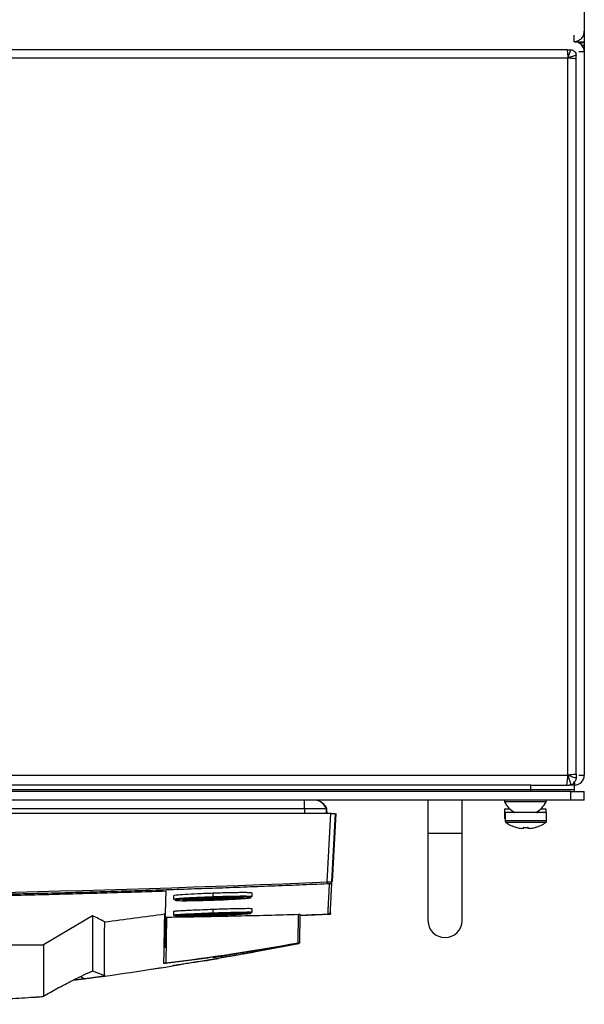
# Model space of a CAD drawing. Header units: millimetres. Extents: x 155400 to 158181, y 110641 to 115017.
# Tile 92 of 126: x 157163 to 157293, y 113662 to 113887. Entities that reach past the tile are written whole.
import ezdxf

# ---------------------------------------------------------------- set-up
doc = ezdxf.new("R2010")
doc.units = ezdxf.units.MM

msp = doc.modelspace()

# ---------------------------------------------------------------- linework, layer by layer
at = {"color": 7, "linetype": 'Continuous', "lineweight": 25}
for p, q in [((157292.57, 114003.68), (157292.57, 113884.48)), ((157290.17, 113883.58), (157290.17, 113882.08)), ((157292.57, 113884.48), (157292.57, 113882.08)), ((157290.32, 113882.08), (157292.57, 113882.08)), ((157291.57, 113881.7), (157291.57, 113882.08)), ((157291.57, 113881.88), (157292.57, 113881.88)), ((157292.57, 113881.17), (157292.13, 113881.17)), ((157292.57, 113882.08), (157292.57, 113881.88)), ((157292.57, 113881.88), (157292.57, 113881.17)), ((157292.57, 113881.17), (157292.57, 113880.83)), ((157288.63, 113880.2), (156852.52, 113880.2)), ((157288.63, 113880.2), (157289.45, 113880.2)), ((157290.69, 113878.14), (157290.69, 113878.96)), ((157291.34, 113879.83), (157292.57, 113879.83)), ((157292.34, 113880.83), (157292.57, 113880.83)), ((157292.57, 113880.83), (157292.57, 113879.83)), ((157292.57, 113879.83), (157292.57, 113714.33)), ((157288.82, 113878.33), (156852.32, 113878.33)), ((157288.82, 113714.33), (157288.82, 113878.33)), ((157290.7, 113714.53), (157290.7, 113878.14)), ((156852.32, 113714.33), (157288.82, 113714.33)), ((157290.69, 113714.53), (157290.69, 113713.71)), ((157291.34, 113714.33), (157292.57, 113714.33)), ((157280.32, 113712.08), (156860.82, 113712.08)), ((157280.32, 113712.08), (157288.51, 113712.08)), ((157280.32, 113711.08), (157280.32, 113712.08)), ((157288.51, 113712.08), (157289.07, 113712.08)), ((157290.32, 113712.08), (157289.07, 113712.08)), ((157290.09, 113712.63), (157290.32, 113712.63)), ((157290.32, 113712.63), (157290.32, 113712.08)), ((157290.32, 113711.08), (157290.32, 113712.08)), ((157289.45, 113710.58), (156851.7, 113710.58)), ((156860.82, 113711.08), (157280.32, 113711.08)), ((157289.45, 113708.58), (157289.45, 113710.58)), ((157289.45, 113710.58), (157292.45, 113710.58)), ((157292.45, 113710.58), (157292.57, 113710.58)), ((157292.45, 113710.58), (157292.45, 113708.58)), ((157292.57, 113708.58), (157292.57, 113710.58)), ((157289.45, 113708.58), (156851.7, 113708.58)), ((157256.8, 113708.58), (157256.8, 113701.08)), ((157264.6, 113701.08), (157264.6, 113708.58)), ((157274.32, 113708.58), (157274.32, 113708.2)), ((157283.82, 113708.2), (157274.32, 113708.2)), ((157283.82, 113708.2), (157283.82, 113708.58)), ((157292.45, 113708.58), (157289.45, 113708.58)), ((157292.57, 113708.58), (157292.45, 113708.58)), ((157234.58, 113705.58), (156906.57, 113705.58)), ((157228.57, 113706.65), (157146.05, 113706.65)), ((157228.57, 113706.65), (157228.57, 113705.58)), ((157233.47, 113706.65), (157233.5, 113705.58)), ((157233.59, 113706.65), (157233.47, 113706.65)), ((157233.59, 113706.65), (157233.63, 113705.58)), ((157233.76, 113689.93), (157234.58, 113705.58)), ((157235.57, 113705.58), (157234.75, 113689.94)), ((157235.7, 113705.58), (157234.89, 113690.05)), ((157274.31, 113706.58), (157274.31, 113704.68)), ((157275.58, 113706.58), (157274.31, 113706.58)), ((157274.45, 113705.78), (157274.45, 113703.88)), ((157283.95, 113705.78), (157274.45, 113705.78)), ((157281.45, 113705.83), (157276.7, 113705.83)), ((157283.81, 113706.58), (157282.57, 113706.58)), ((157283.81, 113705.78), (157283.81, 113706.58)), ((157283.95, 113703.88), (157283.95, 113705.78)), ((157274.45, 113704.68), (157274.31, 113704.68)), ((157283.95, 113703.88), (157274.45, 113703.88)), ((157283.76, 113703.51), (157274.64, 113703.51)), ((157256.8, 113701.08), (157256.8, 113681.08)), ((157256.8, 113701.08), (157264.6, 113701.08)), ((157264.6, 113681.08), (157264.6, 113701.08)), ((157277, 113702.39), (157277.01, 113702.41)), ((157278.68, 113702.15), (157278.3, 113702.15)), ((157278.68, 113702.41), (157278.68, 113702.15)), ((157279.71, 113702.15), (157279.71, 113702.41)), ((157280.1, 113702.15), (157279.71, 113702.15)), ((157281.39, 113702.41), (157281.4, 113702.39)), ((157196.78, 113687.86), (157196.69, 113682.76)), ((157207.57, 113687.32), (157207.57, 113686.56)), ((157216.57, 113686.6), (157216.57, 113687.36)), ((157198.57, 113686.73), (157198.57, 113685.97)), ((157198.57, 113683.13), (157198.57, 113682.37)), ((157207.57, 113683.61), (157207.57, 113682.85)), ((157216.57, 113683), (157216.57, 113683.77)), ((157234.51, 113682.85), (157234.5, 113682.66)), ((157180.01, 113682.2), (157168.81, 113675.55)), ((157196.56, 113674.81), (157196.68, 113681.88)), ((157196.69, 113682.76), (157196.68, 113681.88)), ((157196.98, 113681.88), (157196.79, 113671.4)), ((157198.59, 113682.38), (157198.65, 113682.39)), ((157227.08, 113675.99), (157227.19, 113682.51)), ((157227.49, 113682.52), (157227.38, 113676.03)), ((157227.49, 113682.23), (157234.35, 113682.52)), ((157234.36, 113682.54), (157234.35, 113682.52)), ((157227.38, 113676.01), (157227.37, 113676.03)), ((157227.38, 113676.03), (157227.38, 113675.94)), ((157160.41, 113675.55), (157168.81, 113675.55)), ((157216.54, 113673.84), (157227.25, 113675.8)), ((157227.25, 113675.78), (157227.25, 113675.78)), ((157227.38, 113675.92), (157227.38, 113676.02)), ((157227.38, 113675.93), (157227.38, 113675.92)), ((157180.01, 113669.55), (157182.81, 113668.49)), ((157193.51, 113669.93), (157196.76, 113670.43)), ((157196.76, 113670.43), (157199.64, 113670.93)), ((157175.58, 113667.45), (157178.21, 113667.79)), ((157175.75, 113667.54), (157182.51, 113668.35)), ((157177.32, 113668.31), (157178.21, 113667.79))]:
    msp.add_line(p, q, dxfattribs=at)
at = {"color": 7, "linetype": 'Continuous', "lineweight": 25, "flags": 128}
msp.add_lwpolyline([(157180.01, 113682.2), (157180.01, 113675.87), (157180.01, 113674.61), (157180.01, 113673.34), (157180.01, 113672.08), (157180.01, 113670.81), (157180.01, 113669.59)], dxfattribs=at)
at = {"color": 7, "linetype": 'Continuous', "lineweight": 25}
for centre, radius, start, end in [((157290.32, 113879.83), 2.25, 0, 90), ((157290.32, 113714.33), 2.25, 270, 0), ((157279.07, 113710.59), 5.32, 206.6616, 243.4591), ((157279.07, 113710.59), 5.32, 296.5409, 333.3384), ((157276.5, 113705.98), 0.2, 270, 320.5795), ((157281.9, 113705.98), 0.2, 184.6784, 270), ((157274.76, 113704.68), 0.45, 180, 226.2805), ((157274.9, 113703.88), 0.45, 180, 235.2821), ((157279.2, 113710.08), 8, 235.2821, 254.0627), ((157279.2, 113710.08), 8, 285.9373, 304.7179), ((157283.5, 113703.88), 0.45, 304.7179, 0), ((157279.2, 113710.08), 7.98, 254.0849, 263.5192), ((157279.2, 113711.18), 8.79, 266.6394, 273.3606), ((157279.2, 113710.08), 7.98, 276.4808, 285.9151), ((157291.05, 113692.24), 57.34, 182.3001, 182.7733), ((157234.26, 113689.96), 0.5, 272.3883, 356.9846), ((157199.76, 113686.13), 0.243, 178.3086, 267.5256), ((157207.27, 113682.78), 0.644, 176.7204, 199.3076), ((157234.35, 113682.64), 0.15, 275.9828, 359.9064), ((157260.7, 113681.08), 3.9, 180, 0), ((157227.23, 113676.04), 0.15, 280.9369, 358.9995), ((157226.95, 113675.97), 0.136, 285.2222, 5.8157), ((157209.88, 113672.8), 0.354, 179.4371, 223.2882), ((157196.66, 113671.39), 0.138, 283.4236, 4.8282)]:
    msp.add_arc(centre, radius, start, end, dxfattribs=at)
for points, knots in [([(157290.32, 113882.09), (157290.37, 113882.09), (157290.47, 113882.1), (157290.62, 113882.12), (157290.77, 113882.16), (157290.92, 113882.2), (157291.06, 113882.25), (157291.29, 113882.35), (157291.59, 113882.53), (157291.93, 113882.83), (157292.21, 113883.19), (157292.4, 113883.55), (157292.5, 113883.88), (157292.56, 113884.18), (157292.57, 113884.38), (157292.57, 113884.48)], [0, 0, 0, 0, 0.041952, 0.083581, 0.125053, 0.166535, 0.208194, 0.250194, 0.375038, 0.50006, 0.624904, 0.749926, 0.833467, 0.91638, 1, 1, 1, 1]), ([(157288.82, 113878.33), (157288.88, 113878.52), (157288.94, 113878.7), (157289.06, 113879.05), (157289.12, 113879.22), (157289.23, 113879.55), (157289.28, 113879.7), (157289.37, 113879.97), (157289.41, 113880.1), (157289.45, 113880.2)], [0, 0, 0, 0, 0.25, 0.25, 0.5, 0.5, 0.75, 0.75, 1, 1, 1, 1]), ([(157290.69, 113878.96), (157290.59, 113878.92), (157290.47, 113878.88), (157290.19, 113878.79), (157290.04, 113878.74), (157289.71, 113878.63), (157289.54, 113878.57), (157289.19, 113878.46), (157289.01, 113878.39), (157288.82, 113878.33)], [0, 0, 0, 0, 0.25, 0.25, 0.5, 0.5, 0.75, 0.75, 1, 1, 1, 1]), ([(157289.45, 113880.2), (157289.61, 113880.2), (157289.78, 113880.17), (157290, 113880.08), (157290.08, 113880.05), (157290.21, 113879.96), (157290.28, 113879.9), (157290.45, 113879.73), (157290.54, 113879.59), (157290.66, 113879.29), (157290.69, 113879.12), (157290.69, 113878.96)], [0, 0, 0, 0, 0.25, 0.25, 0.375, 0.375, 0.5, 0.5, 0.75, 0.75, 1, 1, 1, 1]), ([(157289.56, 113712.14), (157289.54, 113712.19), (157289.5, 113712.29), (157289.41, 113712.57), (157289.35, 113712.74), (157289.26, 113713.04), (157289.22, 113713.15), (157289.15, 113713.37), (157289.11, 113713.48), (157289.03, 113713.72), (157288.99, 113713.84), (157288.91, 113714.08), (157288.86, 113714.21), (157288.82, 113714.33)], [0, 0, 0, 0, 0.25, 0.25, 0.5, 0.5, 0.625, 0.625, 0.75, 0.75, 0.875, 0.875, 1, 1, 1, 1]), ([(157288.82, 113714.33), (157289.01, 113714.27), (157289.19, 113714.21), (157289.54, 113714.09), (157289.71, 113714.04), (157290.04, 113713.93), (157290.19, 113713.88), (157290.47, 113713.79), (157290.59, 113713.74), (157290.69, 113713.71)], [0, 0, 0, 0, 0.25, 0.25, 0.5, 0.5, 0.75, 0.75, 1, 1, 1, 1]), ([(157289.56, 113712.14), (157289.68, 113712.16), (157289.81, 113712.22), (157290.03, 113712.39), (157290.14, 113712.5), (157290.22, 113712.63)], [0, 0, 0, 0, 0.5, 0.5, 1, 1, 1, 1]), ([(157290.69, 113713.71), (157290.69, 113713.6), (157290.68, 113713.5), (157290.63, 113713.29), (157290.59, 113713.19), (157290.44, 113712.9), (157290.28, 113712.74), (157290.09, 113712.63)], [0, 0, 0, 0, 0.25, 0.25, 0.5, 0.5, 1, 1, 1, 1]), ([(157280.32, 113711.08), (157281.63, 113711.08), (157282.94, 113711.08), (157285.36, 113711.08), (157286.47, 113711.08), (157288.32, 113711.08), (157289.06, 113711.08), (157290.06, 113711.08), (157290.32, 113711.08), (157290.32, 113711.08)], [0, 0, 0, 0, 0.25, 0.25, 0.5, 0.5, 0.75, 0.75, 1, 1, 1, 1]), ([(157228.57, 113706.65), (157228.57, 113706.7), (157228.57, 113706.76), (157228.57, 113706.91), (157228.57, 113707), (157228.57, 113707.21), (157228.57, 113707.33), (157228.57, 113707.58), (157228.57, 113707.71), (157228.57, 113707.96), (157228.57, 113708.08), (157228.57, 113708.28), (157228.57, 113708.36), (157228.57, 113708.48), (157228.57, 113708.52), (157228.57, 113708.57), (157228.57, 113708.58), (157228.57, 113708.58)], [0, 0, 0, 0, 0.125, 0.125, 0.25, 0.25, 0.375, 0.375, 0.5, 0.5, 0.625, 0.625, 0.75, 0.75, 0.875, 0.875, 1, 1, 1, 1]), ([(157233.47, 113706.65), (157233.47, 113706.7), (157233.45, 113706.76), (157233.4, 113706.91), (157233.35, 113707), (157233.22, 113707.21), (157233.14, 113707.33), (157232.93, 113707.58), (157232.81, 113707.71), (157232.55, 113707.96), (157232.41, 113708.08), (157232.15, 113708.28), (157232.03, 113708.36), (157231.82, 113708.48), (157231.72, 113708.52), (157231.57, 113708.57), (157231.51, 113708.58), (157231.47, 113708.58)], [0, 0, 0, 0, 0.125, 0.125, 0.25, 0.25, 0.375, 0.375, 0.5, 0.5, 0.625, 0.625, 0.75, 0.75, 0.875, 0.875, 1, 1, 1, 1]), ([(157231.59, 113708.58), (157231.65, 113708.57), (157231.82, 113708.55), (157232.24, 113708.32), (157232.82, 113707.85), (157233.3, 113707.29), (157233.55, 113706.87), (157233.58, 113706.71), (157233.59, 113706.65)], [0, 0, 0, 0, 0.06404, 0.169084, 0.5, 0.830916, 0.93596, 1, 1, 1, 1]), ([(157233.47, 113706.65), (157233.47, 113706.65), (157233.34, 113706.65), (157232.85, 113706.65), (157232.49, 113706.65), (157231.58, 113706.65), (157231.04, 113706.65), (157229.86, 113706.65), (157229.22, 113706.65), (157228.57, 113706.65)], [0, 0, 0, 0, 0.25, 0.25, 0.5, 0.5, 0.75, 0.75, 1, 1, 1, 1]), ([(157234.58, 113705.58), (157234.69, 113705.58), (157234.82, 113705.58), (157235.07, 113705.58), (157235.18, 113705.58), (157235.38, 113705.58), (157235.46, 113705.58), (157235.55, 113705.58), (157235.57, 113705.58), (157235.57, 113705.58)], [0, 0, 0, 0, 0.25, 0.25, 0.5, 0.5, 0.75, 0.75, 1, 1, 1, 1]), ([(156907.39, 113689.93), (156961.76, 113687.65), (157016.17, 113686.5), (157125, 113686.51), (157179.39, 113687.65), (157233.76, 113689.93)], [0, 0, 0, 0, 0.5, 0.5, 1, 1, 1, 1]), ([(157233.76, 113689.93), (157233.79, 113689.93), (157233.85, 113689.93), (157233.95, 113689.93), (157234.05, 113689.93), (157234.14, 113689.93), (157234.23, 113689.93), (157234.31, 113689.93), (157234.39, 113689.93), (157234.47, 113689.93), (157234.53, 113689.93), (157234.59, 113689.93), (157234.64, 113689.93), (157234.68, 113689.94), (157234.71, 113689.94), (157234.74, 113689.94), (157234.75, 113689.94), (157234.75, 113689.94), (157234.75, 113689.94)], [0, 0, 0, 0, 0.063184, 0.126267, 0.189252, 0.25214, 0.314933, 0.377634, 0.440245, 0.502767, 0.565202, 0.627553, 0.689822, 0.75201, 0.81412, 0.876153, 0.938113, 1, 1, 1, 1]), ([(157234.75, 113689.94), (157234.7, 113688.85), (157234.65, 113687.88), (157234.56, 113686.21), (157234.52, 113685.5), (157234.46, 113684.35), (157234.44, 113683.9), (157234.4, 113683.25), (157234.39, 113683.05), (157234.39, 113682.98)], [0, 0, 0, 0, 0.25, 0.25, 0.5, 0.5, 0.75, 0.75, 1, 1, 1, 1]), ([(157233.78, 113689.46), (157231.64, 113689.37), (157227.38, 113689.2), (157220.98, 113688.94), (157214.59, 113688.7), (157208.19, 113688.47), (157201.79, 113688.25), (157195.39, 113688.04), (157188.99, 113687.84), (157182.59, 113687.65), (157176.19, 113687.47), (157169.79, 113687.3), (157163.39, 113687.14), (157156.99, 113686.99), (157150.59, 113686.85), (157144.19, 113686.73), (157137.79, 113686.61), (157131.39, 113686.51), (157124.99, 113686.41), (157118.59, 113686.33), (157112.19, 113686.25), (157105.78, 113686.19), (157099.38, 113686.14), (157092.98, 113686.09), (157086.58, 113686.06), (157080.18, 113686.04), (157073.78, 113686.03), (157067.37, 113686.03), (157060.97, 113686.04), (157054.57, 113686.06), (157048.17, 113686.09), (157041.77, 113686.14), (157035.36, 113686.19), (157028.96, 113686.25), (157022.56, 113686.33), (157016.16, 113686.41), (157009.76, 113686.51), (157003.36, 113686.61), (156996.96, 113686.73), (156990.56, 113686.85), (156984.16, 113686.99), (156977.75, 113687.14), (156971.35, 113687.3), (156964.96, 113687.47), (156958.56, 113687.65), (156952.16, 113687.84), (156945.76, 113688.04), (156939.36, 113688.25), (156932.96, 113688.47), (156926.56, 113688.7), (156920.17, 113688.94), (156913.77, 113689.2), (156909.5, 113689.37), (156907.37, 113689.46)], [0, 0, 0, 0, 0.019608, 0.039216, 0.058824, 0.078432, 0.098039, 0.117647, 0.137255, 0.156863, 0.176471, 0.196079, 0.215687, 0.235294, 0.254902, 0.27451, 0.294118, 0.313726, 0.333334, 0.352941, 0.372549, 0.392157, 0.411765, 0.431373, 0.45098, 0.470588, 0.490196, 0.509804, 0.529412, 0.54902, 0.568627, 0.588235, 0.607843, 0.627451, 0.647059, 0.666666, 0.686274, 0.705882, 0.72549, 0.745098, 0.764706, 0.784313, 0.803921, 0.823529, 0.843137, 0.862745, 0.882353, 0.901961, 0.921568, 0.941176, 0.960784, 0.980392, 1, 1, 1, 1]), ([(156944.84, 113687.85), (156946.94, 113687.78), (156951.14, 113687.65), (156957.43, 113687.46), (156963.73, 113687.28), (156970.03, 113687.11), (156976.33, 113686.95), (156982.62, 113686.8), (156988.92, 113686.66), (156995.22, 113686.54), (157001.52, 113686.42), (157007.82, 113686.31), (157014.12, 113686.21), (157020.42, 113686.13), (157026.72, 113686.05), (157033.01, 113685.98), (157039.31, 113685.93), (157045.61, 113685.88), (157051.91, 113685.85), (157058.21, 113685.82), (157064.51, 113685.81), (157070.81, 113685.8), (157077.11, 113685.81), (157083.41, 113685.82), (157089.71, 113685.85), (157096.01, 113685.88), (157102.31, 113685.93), (157108.61, 113685.99), (157114.91, 113686.05), (157121.21, 113686.13), (157127.51, 113686.22), (157133.81, 113686.32), (157140.11, 113686.43), (157146.4, 113686.54), (157152.7, 113686.67), (157159, 113686.81), (157165.3, 113686.96), (157171.6, 113687.12), (157177.89, 113687.29), (157184.19, 113687.47), (157190.49, 113687.66), (157194.69, 113687.8), (157196.78, 113687.86)], [0, 0, 0, 0, 0.025, 0.050001, 0.075001, 0.100001, 0.125002, 0.150002, 0.175002, 0.200002, 0.225002, 0.250002, 0.275002, 0.300002, 0.325001, 0.350001, 0.375001, 0.400001, 0.425, 0.45, 0.475, 0.5, 0.524999, 0.549999, 0.574999, 0.599999, 0.624998, 0.649998, 0.674998, 0.699998, 0.724998, 0.749998, 0.774998, 0.799998, 0.824998, 0.849998, 0.874998, 0.899998, 0.924999, 0.949999, 0.974999, 1, 1, 1, 1]), ([(157207.57, 113687.32), (157206.4, 113687.28), (157205.22, 113687.23), (157203.04, 113687.13), (157202.05, 113687.07), (157200.37, 113686.96), (157199.71, 113686.91), (157198.81, 113686.81), (157198.57, 113686.77), (157198.57, 113686.73)], [0, 0, 0, 0, 0.25, 0.25, 0.5, 0.5, 0.75, 0.75, 1, 1, 1, 1]), ([(157216.57, 113687.36), (157216.57, 113687.36), (157216.63, 113687.38), (157216.43, 113687.41), (157215.95, 113687.45), (157215.1, 113687.47), (157213.98, 113687.47), (157212.6, 113687.45), (157211.04, 113687.42), (157209.34, 113687.38), (157208.16, 113687.34), (157207.57, 113687.32)], [0, 0, 0, 0, 0.0002678, 0.1255657, 0.2504113, 0.3755015, 0.5003361, 0.6252809, 0.7501604, 0.8750202, 1, 1, 1, 1]), ([(157234.28, 113689.47), (157234.28, 113689.47), (157234.22, 113689.47), (157234.04, 113689.47), (157233.91, 113689.47), (157233.78, 113689.46)], [0, 0, 0, 0, 0.5, 0.5, 1, 1, 1, 1]), ([(157233.91, 113682.51), (157233.91, 113682.52), (157233.91, 113682.54), (157233.92, 113682.58), (157233.92, 113682.63), (157233.92, 113682.69), (157233.92, 113682.76), (157233.93, 113682.84), (157233.93, 113682.94), (157233.94, 113683.04), (157233.95, 113683.16), (157233.95, 113683.28), (157233.96, 113683.42), (157233.97, 113683.56), (157233.98, 113683.72), (157233.98, 113683.89), (157233.99, 113684.06), (157234, 113684.25), (157234.02, 113684.51), (157234.03, 113684.85), (157234.06, 113685.3), (157234.08, 113685.78), (157234.11, 113686.3), (157234.14, 113686.86), (157234.17, 113687.46), (157234.2, 113688.09), (157234.24, 113688.75), (157234.26, 113689.23), (157234.28, 113689.47)], [0, 0, 0, 0, 0.028954, 0.057987, 0.087107, 0.116308, 0.145584, 0.174927, 0.204329, 0.233783, 0.26328, 0.292815, 0.322378, 0.351964, 0.381566, 0.411177, 0.440791, 0.470401, 0.5, 0.556428, 0.61247, 0.668205, 0.723711, 0.779065, 0.83433, 0.889549, 0.94476, 1, 1, 1, 1]), ([(157199.78, 113685.89), (157199.49, 113685.9), (157198.86, 113685.92), (157198.52, 113685.95), (157198.6, 113685.98), (157198.62, 113685.99)], [0, 0, 0, 0, 0.4156561, 0.909536, 1, 1, 1, 1]), ([(157198.62, 113685.99), (157198.63, 113686.01), (157198.67, 113686.05), (157199.21, 113686.11), (157199.51, 113686.14)], [0, 0, 0, 0, 0.450154, 1, 1, 1, 1]), ([(157199.75, 113685.89), (157199.27, 113685.84), (157198.68, 113685.78), (157198.92, 113685.74), (157198.97, 113685.73)], [0, 0, 0, 0, 0.794979, 1, 1, 1, 1]), ([(157198.97, 113685.73), (157199.02, 113685.71), (157199.13, 113685.65), (157200.85, 113685.62), (157203.58, 113685.65), (157206.98, 113685.74), (157210.43, 113685.87), (157213.54, 113686.04), (157214.8, 113686.15), (157215.42, 113686.2)], [0, 0, 0, 0, 0.1100056, 0.258219, 0.4064632, 0.5547889, 0.7031334, 0.851613, 1, 1, 1, 1]), ([(157199.51, 113686.14), (157199.88, 113686.18), (157200.35, 113686.21), (157201.2, 113686.27), (157201.5, 113686.29), (157202.14, 113686.32), (157202.48, 113686.34), (157203.54, 113686.4), (157204.31, 113686.44), (157205.91, 113686.5), (157206.74, 113686.54), (157207.57, 113686.56)], [0, 0, 0, 0, 0.25, 0.25, 0.375, 0.375, 0.5, 0.5, 0.75, 0.75, 1, 1, 1, 1]), ([(157215.42, 113686.2), (157215.68, 113686.23), (157215.88, 113686.25), (157216.18, 113686.3), (157216.28, 113686.32), (157216.33, 113686.35), (157216.34, 113686.35), (157216.32, 113686.37), (157216.3, 113686.38), (157216.19, 113686.4), (157216.06, 113686.42), (157215.69, 113686.44), (157215.46, 113686.44), (157215.03, 113686.45), (157214.88, 113686.45), (157214.54, 113686.46), (157214.36, 113686.46), (157213.8, 113686.46), (157213.38, 113686.45), (157212.7, 113686.44), (157212.47, 113686.44), (157211.98, 113686.43), (157211.73, 113686.43), (157210.96, 113686.41), (157210.43, 113686.4), (157209.6, 113686.38), (157209.32, 113686.37), (157208.75, 113686.35), (157208.47, 113686.34), (157207.9, 113686.32), (157207.62, 113686.32), (157207.04, 113686.29), (157206.76, 113686.28), (157205.9, 113686.25), (157205.35, 113686.23), (157204.26, 113686.18), (157203.73, 113686.15), (157202.74, 113686.1), (157202.28, 113686.07), (157201.63, 113686.03), (157201.42, 113686.02), (157201.02, 113685.99), (157200.84, 113685.98), (157200.31, 113685.94), (157200, 113685.92), (157199.75, 113685.89)], [0, 0, 0, 0, 0.0625, 0.0625, 0.125, 0.125, 0.15625, 0.15625, 0.1875, 0.1875, 0.25, 0.25, 0.3125, 0.3125, 0.34375, 0.34375, 0.375, 0.375, 0.4375, 0.4375, 0.46875, 0.46875, 0.5, 0.5, 0.5625, 0.5625, 0.59375, 0.59375, 0.625, 0.625, 0.65625, 0.65625, 0.6875, 0.6875, 0.75, 0.75, 0.8125, 0.8125, 0.875, 0.875, 0.90625, 0.90625, 0.9375, 0.9375, 1, 1, 1, 1]), ([(157200.81, 113685.78), (157200.76, 113685.8), (157200.64, 113685.85), (157201.69, 113685.96), (157203.6, 113686.08), (157206.13, 113686.2), (157208.92, 113686.3), (157210.54, 113686.34), (157211.35, 113686.35)], [0, 0, 0, 0, 0.132992, 0.306467, 0.480204, 0.653434, 0.826762, 1, 1, 1, 1]), ([(157203.76, 113685.73), (157203.08, 113685.72), (157201.72, 113685.71), (157200.78, 113685.74), (157200.8, 113685.77), (157200.81, 113685.78)], [0, 0, 0, 0, 0.448695, 0.895889, 1, 1, 1, 1]), ([(157203.89, 113685.92), (157203.65, 113685.91), (157202.71, 113685.89), (157201.72, 113685.88), (157201.15, 113685.88), (157201.05, 113685.88)], [0, 0, 0, 0, 0.211429, 0.859775, 1, 1, 1, 1]), ([(157201.89, 113685.96), (157201.89, 113685.96), (157202.1, 113685.95), (157202.78, 113685.95), (157203.54, 113685.97), (157203.89, 113685.97)], [0, 0, 0, 0, 0.0057883, 0.5350247, 1, 1, 1, 1]), ([(157214.33, 113686.28), (157214.36, 113686.27), (157214.44, 113686.23), (157213.44, 113686.13), (157211.54, 113686), (157208.99, 113685.87), (157206.2, 113685.77), (157204.57, 113685.74), (157203.76, 113685.73)], [0, 0, 0, 0, 0.088272, 0.270707, 0.452915, 0.635267, 0.817511, 1, 1, 1, 1]), ([(157203.89, 113685.97), (157203.89, 113685.92), (157203.88, 113685.85), (157203.83, 113685.75), (157203.79, 113685.73), (157203.76, 113685.73)], [0, 0, 0, 0, 0.5, 0.5, 1, 1, 1, 1]), ([(157203.89, 113685.97), (157204.42, 113685.98), (157205.47, 113686), (157207.26, 113686.06), (157209.06, 113686.13), (157210.74, 113686.21), (157212.08, 113686.29), (157212.67, 113686.34), (157212.92, 113686.36)], [0, 0, 0, 0, 0.175916, 0.35169, 0.527212, 0.702708, 0.878511, 1, 1, 1, 1]), ([(157207.57, 113686.56), (157208.33, 113686.59), (157209.85, 113686.64), (157211.99, 113686.68), (157213.85, 113686.71), (157215.31, 113686.71), (157216.23, 113686.67), (157216.63, 113686.64), (157216.54, 113686.61), (157216.53, 113686.6)], [0, 0, 0, 0, 0.161492, 0.322848, 0.4846, 0.646439, 0.807981, 0.969365, 1, 1, 1, 1]), ([(157211.35, 113686.35), (157212.04, 113686.36), (157213.41, 113686.37), (157214.42, 113686.34), (157214.35, 113686.3), (157214.33, 113686.28)], [0, 0, 0, 0, 0.397628, 0.794954, 1, 1, 1, 1]), ([(157216.53, 113686.6), (157216.52, 113686.58), (157216.48, 113686.54), (157215.94, 113686.48), (157215.64, 113686.45)], [0, 0, 0, 0, 0.447249, 1, 1, 1, 1]), ([(157207.57, 113683.61), (157206.79, 113683.58), (157205.22, 113683.52), (157203.02, 113683.43), (157201.13, 113683.34), (157199.7, 113683.25), (157198.75, 113683.18), (157198.63, 113683.15), (157198.57, 113683.13)], [0, 0, 0, 0, 0.16648, 0.333207, 0.500067, 0.666936, 0.833574, 1, 1, 1, 1]), ([(157198.65, 113682.39), (157198.71, 113682.41), (157198.85, 113682.45), (157200.58, 113682.56), (157203.27, 113682.69), (157205.51, 113682.78), (157206.63, 113682.82)], [0, 0, 0, 0, 0.223228, 0.48206, 0.740952, 1, 1, 1, 1]), ([(157208.5, 113682.31), (157209.07, 113682.34), (157209.64, 113682.36), (157210.73, 113682.4), (157211.26, 113682.43), (157212.02, 113682.46), (157212.26, 113682.47), (157212.74, 113682.5), (157212.97, 113682.51), (157213.63, 113682.54), (157214.03, 113682.56), (157214.75, 113682.61), (157215.07, 113682.63), (157215.46, 113682.65), (157215.58, 113682.66), (157215.8, 113682.68), (157215.9, 113682.69), (157216.14, 113682.71), (157216.25, 113682.73), (157216.32, 113682.75), (157216.34, 113682.75), (157216.33, 113682.76), (157216.32, 113682.77), (157216.22, 113682.78), (157216.11, 113682.79), (157215.85, 113682.79), (157215.75, 113682.79), (157215.53, 113682.79), (157215.41, 113682.8), (157215.13, 113682.79), (157214.98, 113682.79), (157214.66, 113682.79), (157214.49, 113682.79), (157213.94, 113682.78), (157213.53, 113682.77), (157212.64, 113682.75), (157212.15, 113682.74), (157211.14, 113682.72), (157210.61, 113682.7), (157209.79, 113682.68), (157209.51, 113682.67), (157208.94, 113682.65), (157208.66, 113682.64), (157207.81, 113682.61), (157207.24, 113682.59), (157206.66, 113682.57)], [0, 0, 0, 0, 0.0625, 0.0625, 0.125, 0.125, 0.15625, 0.15625, 0.1875, 0.1875, 0.25, 0.25, 0.3125, 0.3125, 0.34375, 0.34375, 0.375, 0.375, 0.4375, 0.4375, 0.46875, 0.46875, 0.5, 0.5, 0.5625, 0.5625, 0.59375, 0.59375, 0.625, 0.625, 0.65625, 0.65625, 0.6875, 0.6875, 0.75, 0.75, 0.8125, 0.8125, 0.875, 0.875, 0.90625, 0.90625, 0.9375, 0.9375, 1, 1, 1, 1]), ([(157216.57, 113683.77), (157216.57, 113683.77), (157216.63, 113683.78), (157216.43, 113683.79), (157215.95, 113683.81), (157215.1, 113683.8), (157213.97, 113683.79), (157212.6, 113683.76), (157211.04, 113683.72), (157209.34, 113683.67), (157208.16, 113683.63), (157207.57, 113683.61)], [0, 0, 0, 0, 0.0004287, 0.1257019, 0.2505271, 0.3755943, 0.5004102, 0.6253347, 0.7501964, 0.8750378, 1, 1, 1, 1]), ([(157207.57, 113682.85), (157208.71, 113682.89), (157210.98, 113682.96), (157213.93, 113683.03), (157215.86, 113683.05), (157216.72, 113683.04), (157216.52, 113683.01), (157216.5, 113683)], [0, 0, 0, 0, 0.2415081, 0.4829859, 0.7245369, 0.9661751, 1, 1, 1, 1]), ([(157216.5, 113683), (157216.42, 113682.98), (157216.26, 113682.94), (157215.29, 113682.87), (157214.38, 113682.82), (157214.35, 113682.82)], [0, 0, 0, 0, 0.455655, 0.985538, 1, 1, 1, 1]), ([(157234.39, 113682.98), (157234.39, 113682.96), (157234.38, 113682.92), (157234.37, 113682.86), (157234.34, 113682.79), (157234.3, 113682.72), (157234.24, 113682.65), (157234.17, 113682.59), (157234.09, 113682.55), (157234, 113682.52), (157233.94, 113682.51), (157233.91, 113682.51)], [0, 0, 0, 0, 0.082732, 0.165834, 0.250562, 0.374214, 0.499933, 0.622783, 0.749443, 0.874454, 1, 1, 1, 1]), ([(157182.81, 113668.49), (157182.82, 113668.5), (157182.82, 113668.52), (157182.82, 113668.56), (157182.82, 113668.61), (157182.81, 113668.66), (157182.81, 113668.76), (157182.81, 113668.89), (157182.81, 113669.17), (157182.81, 113669.6), (157182.81, 113670.51), (157182.81, 113671.75), (157182.81, 113673.6), (157182.81, 113675.38), (157182.81, 113677.06), (157182.81, 113678.1), (157182.81, 113678.8), (157182.81, 113679.34), (157182.82, 113679.76), (157182.82, 113680.1), (157182.82, 113680.44), (157182.82, 113680.67), (157182.81, 113680.79)], [0, 0, 0, 0, 0.014307, 0.03125, 0.04689, 0.0625, 0.083973, 0.125, 0.158438, 0.25, 0.331399, 0.5, 0.59973, 0.749999, 0.835284, 0.875, 0.910911, 0.9375, 0.953126, 0.96875, 0.984552, 1, 1, 1, 1]), ([(157196.42, 113674.35), (157196.43, 113674.64), (157196.45, 113675.72), (157196.49, 113678.38), (157196.54, 113681.2), (157196.57, 113682.61)], [0, 0, 0, 0, 0.159429, 0.579714, 1, 1, 1, 1]), ([(157196.69, 113682.76), (157196.67, 113681.16), (157196.61, 113678.03), (157196.58, 113675.91), (157196.56, 113674.86)], [0, 0, 0, 0, 0.507938, 1, 1, 1, 1]), ([(157196.57, 113682.61), (157196.58, 113682.61), (157196.6, 113682.62), (157196.63, 113682.64), (157196.66, 113682.66), (157196.69, 113682.71), (157196.69, 113682.74), (157196.69, 113682.76)], [0, 0, 0, 0, 0.166595, 0.329897, 0.500228, 0.748389, 1, 1, 1, 1]), ([(157196.68, 113681.88), (157196.68, 113681.88), (157196.68, 113681.88), (157196.7, 113681.88), (157196.72, 113681.88), (157196.76, 113681.88), (157196.84, 113681.88), (157196.93, 113681.88), (157196.98, 113681.88)], [0, 0, 0, 0, 0.1248593, 0.249166, 0.3735127, 0.4984915, 0.749153, 1, 1, 1, 1]), ([(157196.98, 113681.88), (157198.58, 113681.9), (157201.48, 113681.94), (157205.4, 113682.01), (157208.42, 113682.07), (157210.55, 113682.11), (157214.36, 113682.19), (157219.81, 113682.31), (157224.85, 113682.45), (157227.19, 113682.51)], [0, 0, 0, 0, 0.159041, 0.28856, 0.388555, 0.459032, 0.5, 0.767134, 1, 1, 1, 1]), ([(157198.57, 113682.39), (157198.58, 113682.35), (157198.59, 113682.29), (157198.61, 113682.26), (157198.62, 113682.26)], [0, 0, 0, 0, 0.7960938, 1, 1, 1, 1]), ([(157198.95, 113682.14), (157198.92, 113682.13), (157198.75, 113682.1), (157199.77, 113682.09), (157201.91, 113682.12), (157205.05, 113682.19), (157207.35, 113682.27), (157208.5, 113682.31)], [0, 0, 0, 0, 0.0488703, 0.2864469, 0.5242324, 0.7621383, 1, 1, 1, 1]), ([(157206.66, 113682.57), (157205.54, 113682.53), (157203.28, 113682.44), (157200.63, 113682.3), (157199, 113682.2), (157198.96, 113682.16), (157198.95, 113682.14)], [0, 0, 0, 0, 0.2630977, 0.5272652, 0.790749, 1, 1, 1, 1]), ([(157200.79, 113682.2), (157200.75, 113682.21), (157200.63, 113682.23), (157201.64, 113682.31), (157203.53, 113682.41), (157206.07, 113682.52), (157208.84, 113682.61), (157211.39, 113682.69), (157213.43, 113682.72), (157214.02, 113682.71), (157214.31, 113682.71)], [0, 0, 0, 0, 0.0812207, 0.2125789, 0.343907, 0.475125, 0.606285, 0.7374492, 0.8686702, 1, 1, 1, 1]), ([(157214.31, 113682.71), (157214.4, 113682.7), (157214.45, 113682.7), (157214.47, 113682.68), (157214.43, 113682.67), (157214.26, 113682.65), (157214.14, 113682.64), (157213.81, 113682.61), (157213.59, 113682.59), (157213.1, 113682.56), (157212.82, 113682.54), (157212.35, 113682.52), (157212.18, 113682.51), (157211.84, 113682.49), (157211.66, 113682.48), (157211.29, 113682.47), (157211.1, 113682.46), (157210.7, 113682.44), (157210.5, 113682.43), (157209.87, 113682.4), (157209.45, 113682.38), (157208.57, 113682.35), (157208.11, 113682.33), (157207.21, 113682.3), (157206.76, 113682.28), (157206.09, 113682.26), (157205.87, 113682.26), (157205.44, 113682.24), (157205.22, 113682.24), (157204.6, 113682.22), (157204.19, 113682.21), (157203.43, 113682.19), (157203.08, 113682.19), (157202.59, 113682.18), (157202.44, 113682.18), (157202.15, 113682.17), (157202.01, 113682.17), (157201.62, 113682.17), (157201.4, 113682.17), (157201.04, 113682.17), (157200.9, 113682.17), (157200.81, 113682.18)], [0, 0, 0, 0, 0.0625, 0.0625, 0.125, 0.125, 0.1875, 0.1875, 0.25, 0.25, 0.3125, 0.3125, 0.34375, 0.34375, 0.375, 0.375, 0.40625, 0.40625, 0.4375, 0.4375, 0.5, 0.5, 0.5625, 0.5625, 0.625, 0.625, 0.65625, 0.65625, 0.6875, 0.6875, 0.75, 0.75, 0.8125, 0.8125, 0.84375, 0.84375, 0.875, 0.875, 0.9375, 0.9375, 1, 1, 1, 1]), ([(157227.19, 113682.51), (157227.22, 113682.51), (157227.26, 113682.51), (157227.32, 113682.52), (157227.37, 113682.52), (157227.43, 113682.52), (157227.48, 113682.52), (157227.49, 113682.52), (157227.49, 113682.52)], [0, 0, 0, 0, 0.124863, 0.24917, 0.373516, 0.498492, 0.749154, 1, 1, 1, 1]), ([(157227.49, 113682.3), (157227.75, 113682.31), (157228.26, 113682.33), (157228.77, 113682.35), (157229.02, 113682.36)], [0, 0, 0, 0, 0.516851, 1, 1, 1, 1]), ([(157234.35, 113682.52), (157234.37, 113682.52), (157234.4, 113682.52), (157234.45, 113682.55), (157234.48, 113682.59), (157234.5, 113682.63), (157234.5, 113682.65), (157234.5, 113682.66)], [0, 0, 0, 0, 0.228433, 0.456865, 0.685298, 0.913731, 1, 1, 1, 1]), ([(157227.08, 113675.99), (157227.1, 113675.99), (157227.15, 113676), (157227.21, 113676.01), (157227.26, 113676.02), (157227.31, 113676.02), (157227.34, 113676.03), (157227.36, 113676.03), (157227.37, 113676.03), (157227.38, 113676.03), (157227.38, 113676.03)], [0, 0, 0, 0, 0.127749, 0.255296, 0.382337, 0.508575, 0.633724, 0.75751, 0.879679, 1, 1, 1, 1]), ([(157168.81, 113675.55), (157168.81, 113674.87), (157168.81, 113674.18), (157168.81, 113672.8), (157168.81, 113672.11), (157168.81, 113670.01), (157168.81, 113668.61), (157168.81, 113666.51), (157168.81, 113665.82), (157168.81, 113664.78), (157168.81, 113664.35), (157168.81, 113663.91), (157168.81, 113663.81), (157168.81, 113663.79), (157168.81, 113663.78), (157168.81, 113663.76), (157168.8, 113663.75), (157168.78, 113663.73), (157168.76, 113663.72), (157168.69, 113663.7), (157168.64, 113663.69), (157168.51, 113663.66), (157168.43, 113663.65), (157168.17, 113663.61), (157167.96, 113663.59), (157167.54, 113663.56), (157167.38, 113663.55), (157167.15, 113663.53), (157167.1, 113663.53), (157166.99, 113663.52), (157166.94, 113663.52), (157166.77, 113663.51), (157165.77, 113663.45), (157164.75, 113663.38), (157162.02, 113663.22), (157160.17, 113663.11), (157156.44, 113662.88), (157154.57, 113662.77), (157150.86, 113662.54), (157149.03, 113662.43), (157146.33, 113662.27), (157145.33, 113662.21), (157144.34, 113662.15), (157144.12, 113662.13), (157144.01, 113662.13), (157143.68, 113662.11), (157143.46, 113662.1), (157142.8, 113662.07), (157142.36, 113662.05), (157141.42, 113662.02), (157140.94, 113662), (157139.92, 113661.98), (157139.38, 113661.97), (157138.49, 113661.96), (157138.18, 113661.95), (157137.52, 113661.94), (157137.18, 113661.94), (157136.6, 113661.94), (157136.41, 113661.94), (157135.98, 113661.93), (157135.76, 113661.93), (157135.4, 113661.93), (157135.27, 113661.93), (157135.01, 113661.93), (157134.86, 113661.93), (157134.42, 113661.93), (157129.45, 113661.93), (157119.58, 113661.93), (157109.69, 113661.93), (157099.67, 113661.93), (157094.59, 113661.93), (157089.48, 113661.93)], [0, 0, 0, 0, 0.125, 0.125, 0.25, 0.25, 0.5, 0.5, 0.625, 0.625, 0.6875, 0.703125, 0.705078, 0.705078, 0.707031, 0.707031, 0.708984, 0.708984, 0.710937, 0.710937, 0.714844, 0.714844, 0.71875, 0.71875, 0.726562, 0.726562, 0.730469, 0.730469, 0.731445, 0.731445, 0.732422, 0.732422, 0.734375, 0.75, 0.75, 0.78125, 0.78125, 0.8125, 0.8125, 0.84375, 0.84375, 0.859375, 0.861328, 0.861328, 0.863281, 0.863281, 0.867187, 0.867187, 0.875, 0.875, 0.882812, 0.882812, 0.890625, 0.890625, 0.894531, 0.894531, 0.898437, 0.898437, 0.900391, 0.900391, 0.902344, 0.902344, 0.90332, 0.90332, 0.904297, 0.904297, 0.90625, 0.9375, 0.96875, 0.96875, 1, 1, 1, 1]), ([(157196.37, 113671.23), (157196.38, 113671.68), (157196.39, 113672.41), (157196.41, 113673.81), (157196.42, 113674.35)], [0, 0, 0, 0, 0.617033, 1, 1, 1, 1]), ([(157226.98, 113675.84), (157226.24, 113675.71), (157224.75, 113675.44), (157222.51, 113675.05), (157220.25, 113674.66), (157217.97, 113674.28), (157215.67, 113673.92), (157213.36, 113673.55), (157211.03, 113673.2), (157208.68, 113672.85), (157206.32, 113672.52), (157203.94, 113672.19), (157201.54, 113671.87), (157199.12, 113671.55), (157197.5, 113671.36), (157196.69, 113671.26)], [0, 0, 0, 0, 0.07351, 0.147589, 0.222236, 0.297452, 0.373237, 0.449591, 0.526514, 0.604006, 0.682067, 0.760696, 0.839895, 0.919663, 1, 1, 1, 1]), ([(157205.62, 113671.98), (157206.21, 113672.08), (157206.82, 113672.18), (157208.02, 113672.38), (157208.61, 113672.48), (157209.5, 113672.63), (157209.8, 113672.68), (157210.38, 113672.78), (157210.67, 113672.83), (157211.51, 113672.97), (157212.04, 113673.06), (157213.07, 113673.23), (157213.55, 113673.32), (157214.2, 113673.43), (157214.41, 113673.46), (157214.81, 113673.53), (157215, 113673.56), (157215.53, 113673.65), (157215.83, 113673.7), (157216.32, 113673.79), (157216.51, 113673.82), (157216.78, 113673.86), (157216.85, 113673.87), (157216.87, 113673.87), (157216.87, 113673.87), (157216.82, 113673.86), (157216.74, 113673.84), (157216.61, 113673.81), (157216.44, 113673.78), (157216.35, 113673.76), (157216.01, 113673.7), (157215.74, 113673.65), (157215.08, 113673.53), (157214.7, 113673.46), (157213.86, 113673.3), (157213.41, 113673.22), (157212.66, 113673.09), (157212.4, 113673.04), (157211.88, 113672.95), (157211.61, 113672.9), (157210.78, 113672.76), (157210.21, 113672.66), (157209.62, 113672.56)], [0, 0, 0, 0, 0.0625, 0.0625, 0.125, 0.125, 0.15625, 0.15625, 0.1875, 0.1875, 0.25, 0.25, 0.3125, 0.3125, 0.34375, 0.34375, 0.375, 0.375, 0.4375, 0.4375, 0.5, 0.5, 0.5625, 0.5625, 0.59375, 0.59375, 0.625, 0.65625, 0.65625, 0.6875, 0.6875, 0.75, 0.75, 0.8125, 0.8125, 0.875, 0.875, 0.90625, 0.90625, 0.9375, 0.9375, 1, 1, 1, 1]), ([(157216.45, 113674.09), (157216.49, 113674.1), (157216.59, 113674.12), (157216.21, 113674.06), (157215.62, 113673.96), (157214.72, 113673.8), (157213.74, 113673.63), (157212.75, 113673.46), (157211.82, 113673.29), (157210.98, 113673.15), (157210.28, 113673.03), (157209.76, 113672.94), (157209.19, 113672.84), (157208.46, 113672.71), (157207.91, 113672.62), (157207.57, 113672.56)], [0, 0, 0, 0, 0.069559, 0.184526, 0.302061, 0.415061, 0.534541, 0.606203, 0.683759, 0.767218, 0.802841, 0.841747, 0.883936, 0.927297, 1, 1, 1, 1]), ([(157227.25, 113675.78), (157227.25, 113675.78), (157227.25, 113675.79), (157227.26, 113675.85), (157227.26, 113675.89)], [0, 0, 0, 0, 0.490653, 1, 1, 1, 1]), ([(157209.62, 113672.56), (157209.03, 113672.46), (157208.43, 113672.36), (157207.22, 113672.15), (157206.61, 113672.05), (157205.42, 113671.85), (157204.85, 113671.76), (157203.73, 113671.57), (157203.18, 113671.48), (157202.16, 113671.32), (157201.68, 113671.25), (157201.02, 113671.14), (157200.81, 113671.11), (157200.42, 113671.05), (157200.23, 113671.02), (157199.71, 113670.94), (157199.41, 113670.9), (157198.91, 113670.82), (157198.72, 113670.8), (157198.52, 113670.77), (157198.47, 113670.76), (157198.39, 113670.75), (157198.37, 113670.75), (157198.35, 113670.75), (157198.4, 113670.76), (157198.56, 113670.79), (157198.63, 113670.81), (157198.79, 113670.84), (157198.89, 113670.85), (157199.22, 113670.91), (157199.49, 113670.96), (157200.15, 113671.07), (157200.53, 113671.13), (157201.16, 113671.24), (157201.38, 113671.27), (157201.84, 113671.35), (157202.08, 113671.39), (157202.82, 113671.51), (157203.35, 113671.6), (157204.45, 113671.78), (157205.03, 113671.88), (157205.62, 113671.98)], [0, 0, 0, 0, 0.0625, 0.0625, 0.125, 0.125, 0.1875, 0.1875, 0.25, 0.25, 0.3125, 0.3125, 0.34375, 0.34375, 0.375, 0.375, 0.4375, 0.4375, 0.5, 0.5, 0.53125, 0.53125, 0.5625, 0.5625, 0.625, 0.625, 0.65625, 0.65625, 0.6875, 0.6875, 0.75, 0.75, 0.8125, 0.8125, 0.84375, 0.84375, 0.875, 0.875, 0.9375, 0.9375, 1, 1, 1, 1]), ([(157205.68, 113671.88), (157206.09, 113671.94), (157207.17, 113672.1), (157208.23, 113672.31), (157208.9, 113672.44)], [0, 0, 0, 0, 0.378106, 1, 1, 1, 1]), ([(157168.81, 113663.8), (157169.33, 113664.09), (157170.39, 113664.7), (157172, 113665.59), (157173.59, 113666.44), (157175.29, 113667.32), (157177.12, 113668.22), (157178.74, 113668.98), (157179.68, 113669.43), (157180.01, 113669.59)], [0, 0, 0, 0, 0.082468, 0.170613, 0.274212, 0.404404, 0.618654, 0.868021, 1, 1, 1, 1]), ([(157175.68, 113667.5), (157178.62, 113667.86), (157185.35, 113668.66), (157192.01, 113669.74), (157195.76, 113670.35)], [0, 0, 0, 0, 0.437269, 1, 1, 1, 1]), ([(157196.5, 113671.37), (157196.5, 113671.37), (157196.5, 113671.37), (157196.51, 113671.37), (157196.54, 113671.37), (157196.57, 113671.38), (157196.61, 113671.38), (157196.66, 113671.39), (157196.72, 113671.39), (157196.77, 113671.4), (157196.79, 113671.4)], [0, 0, 0, 0, 0.121919, 0.245248, 0.369741, 0.49513, 0.621138, 0.747479, 0.873863, 1, 1, 1, 1]), ([(157178.21, 113667.79), (157178.36, 113667.81), (157178.72, 113667.86), (157179.36, 113667.95), (157180.11, 113668.06), (157180.92, 113668.17), (157181.65, 113668.28), (157182.18, 113668.36), (157182.51, 113668.42), (157182.7, 113668.45), (157182.77, 113668.47), (157182.8, 113668.48), (157182.81, 113668.48), (157182.81, 113668.49)], [0, 0, 0, 0, 0.051477, 0.127249, 0.227396, 0.352006, 0.501026, 0.635038, 0.748754, 0.842093, 0.91505, 0.967694, 1, 1, 1, 1])]:
    msp.add_open_spline(points, degree=3, knots=knots, dxfattribs=at)
for points in [[(157288.63, 113880.2), (157288.64, 113880.12), (157288.66, 113880.03), (157288.67, 113879.92)], [(157288.67, 113879.92), (157288.69, 113879.72), (157288.72, 113879.47), (157288.75, 113879.19)], [(157288.75, 113879.19), (157288.77, 113878.92), (157288.8, 113878.63), (157288.82, 113878.33)], [(157289.69, 113878.26), (157289.41, 113878.28), (157289.12, 113878.31), (157288.82, 113878.33)], [(157290.42, 113878.18), (157290.21, 113878.2), (157289.96, 113878.23), (157289.69, 113878.26)], [(157290.69, 113878.14), (157290.61, 113878.15), (157290.52, 113878.17), (157290.42, 113878.18)], [(157288.75, 113713.47), (157288.77, 113713.74), (157288.8, 113714.04), (157288.82, 113714.33)], [(157289.69, 113714.41), (157289.41, 113714.39), (157289.12, 113714.36), (157288.82, 113714.33)], [(157290.42, 113714.49), (157290.21, 113714.46), (157289.96, 113714.44), (157289.69, 113714.41)], [(157290.69, 113714.53), (157290.61, 113714.51), (157290.52, 113714.5), (157290.42, 113714.49)], [(157288.51, 113712.08), (157288.54, 113712.08), (157288.57, 113712.14), (157288.59, 113712.25)], [(157288.59, 113712.25), (157288.62, 113712.37), (157288.64, 113712.53), (157288.67, 113712.74)], [(157288.67, 113712.74), (157288.69, 113712.95), (157288.72, 113713.2), (157288.75, 113713.47)], [(157289.56, 113712.14), (157289.4, 113712.1), (157289.24, 113712.08), (157289.07, 113712.08)], [(157280.32, 113710.58), (157280.32, 113710.75), (157280.32, 113710.92), (157280.32, 113711.08)], [(157290.23, 113710.58), (157290.29, 113710.75), (157290.32, 113710.92), (157290.32, 113711.08)], [(157203.89, 113685.97), (157204.06, 113686.02), (157204.23, 113686.06), (157204.4, 113686.11)], [(157206.63, 113682.82), (157206.94, 113682.83), (157207.26, 113682.84), (157207.57, 113682.85)], [(157182.81, 113680.79), (157181.88, 113681.27), (157180.95, 113681.73), (157180.01, 113682.2)], [(157182.81, 113680.79), (157187.4, 113681.36), (157191.99, 113681.97), (157196.57, 113682.61)], [(157233.91, 113682.51), (157232.28, 113682.44), (157230.65, 113682.37), (157229.02, 113682.31)], [(157229.02, 113682.31), (157229.02, 113682.32), (157229.02, 113682.34), (157229.02, 113682.36)], [(157196.79, 113671.4), (157206.9, 113672.63), (157216.99, 113674.15), (157227.08, 113675.99)], [(157227.26, 113675.89), (157227.26, 113675.89), (157227.16, 113675.87), (157226.98, 113675.84)], [(157196.69, 113671.26), (157196.48, 113671.23), (157196.37, 113671.22), (157196.37, 113671.23)]]:
    msp.add_open_spline(points, degree=3, dxfattribs=at)

doc.saveas('drawing.dxf')
